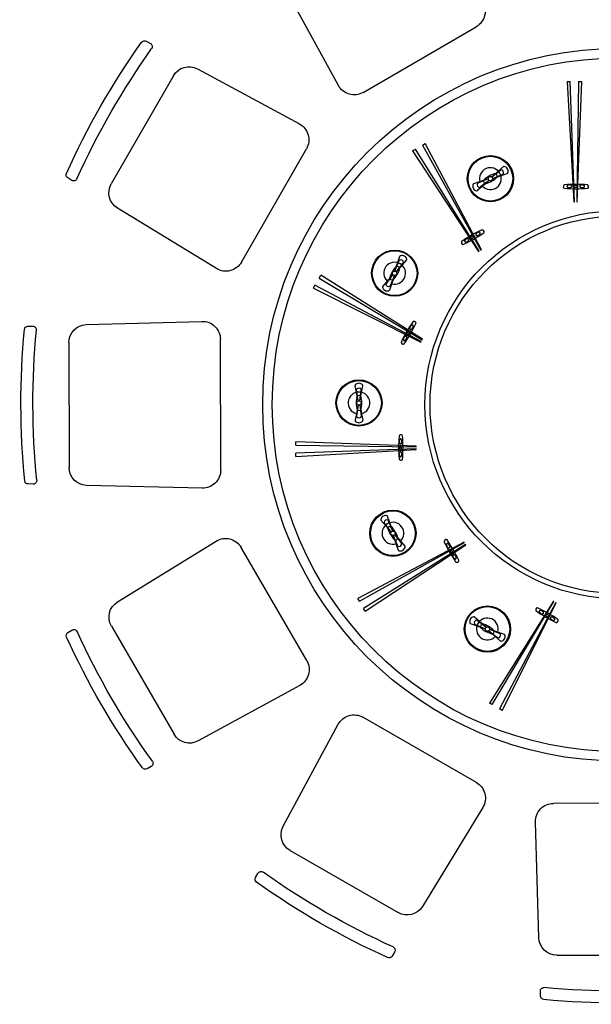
# Model space of a CAD drawing. Header units: inches. Extents: x 100794 to 106273, y 288 to 2276.
# Tile 90 of 149: x 103597 to 103639, y 678 to 751. Entities that reach past the tile are written whole.
import ezdxf

# ---------------------------------------------------------------- set-up
doc = ezdxf.new("R2010")
doc.units = ezdxf.units.IN
doc.header["$MEASUREMENT"] = 0
doc.layers.add('2', color=3, linetype='CONTINUOUS')
doc.layers.add('3', color=4, linetype='CONTINUOUS')

# ---------------------------------------------------------------- blocks, each defined once
blk = doc.blocks.new('CY')
at = {"layer": '2'}
for p, q in [((336.2, 201.2), (46.2, 208.8)), ((482.1, 197.3), (470.2, 197.6)), ((0, -163.8), (0, 163.8)), ((380, 156.2), (380, -156.2)), ((46.2, -208.8), (336.2, -201.2)), ((470.2, -197.6), (482.1, -197.3))]:
    blk.add_line(p, q, dxfattribs=at)
for centre, radius, start, end in [((45, 163.8), 45, 88.4926, 180), ((335, 156.2), 45, 0, 88.4926), ((470, 188.6), 9, 88.4926, 185.4886), ((481.8, 188.3), 9, 5.5748, 88.4926), ((-1493.1, 0), 1963.1, 354.5114, 5.4886), ((-1447.5, 0), 1947.5, 354.4252, 5.5748), ((45, -163.8), 45, 180, 271.5074), ((335, -156.2), 45, 271.5074, 0), ((470, -188.6), 9, 174.5114, 271.5074), ((481.8, -188.3), 9, 271.5074, 354.4252)]:
    blk.add_arc(centre, radius, start, end, dxfattribs=at)

msp = doc.modelspace()

# ---------------------------------------------------------------- linework, layer by layer
at = {"layer": '2'}
for radius in [26.56509, 25.85203]:
    msp.add_circle((103641.43525, 722.53652), radius, dxfattribs=at)
at = {"layer": '3'}
for p, q in [((103637.57252, 746.61702), (103638.09217, 737.65626)), ((103637.57252, 746.61702), (103637.81241, 746.61702)), ((103638.13618, 737.65446), (103637.81241, 746.61702)), ((103638.4302, 746.61702), (103638.29278, 737.6538)), ((103638.33735, 737.65592), (103638.67038, 746.61702)), ((103638.4302, 746.61702), (103638.67038, 746.61702)), ((103626.79255, 741.88831), (103627.00056, 742.00841)), ((103631.19268, 734.08135), (103627.00056, 742.00841)), ((103626.04978, 741.45948), (103626.25753, 741.57942)), ((103626.04978, 741.45948), (103630.98019, 733.95905)), ((103631.0192, 733.97951), (103626.25753, 741.57942)), ((103626.79255, 741.88831), (103631.15515, 734.05723)), ((103631.95275, 739.51623), (103632.82707, 740.28065)), ((103631.95275, 739.51623), (103632.61714, 740.02695)), ((103631.69599, 739.36799), (103630.59682, 738.99302)), ((103631.76053, 739.25622), (103630.8862, 738.49179)), ((103631.69599, 739.36799), (103630.9215, 739.04797)), ((103631.76053, 739.25622), (103631.09643, 738.74572)), ((103631.70287, 739.37073), (103631.3794, 739.24198)), ((103631.76634, 739.2608), (103631.4931, 739.04504)), ((103631.94694, 739.51164), (103632.22018, 739.7274)), ((103632.01041, 739.40172), (103632.33388, 739.53047)), ((103632.01728, 739.40445), (103633.11646, 739.77943)), ((103632.01728, 739.40445), (103632.79144, 739.72433)), ((103638.09161, 737.65498), (103638.13566, 737.65498)), ((103638.09161, 737.65498), (103638.13566, 737.65498)), ((103638.30478, 737.65498), (103638.3494, 737.65498)), ((103638.30478, 737.65498), (103638.3494, 737.65498)), ((103630.98034, 733.95767), (103631.01849, 733.97969)), ((103630.98034, 733.95767), (103631.01849, 733.97969)), ((103631.16495, 734.06425), (103631.20359, 734.08656)), ((103631.16495, 734.06425), (103631.20359, 734.08656)), ((103624.73331, 732.50013), (103625.10828, 733.5993)), ((103624.73331, 732.50013), (103625.05333, 733.27462)), ((103624.84508, 732.43559), (103625.60951, 733.30992)), ((103624.73057, 732.49325), (103624.85932, 732.81672)), ((103624.8405, 732.42979), (103625.05626, 732.70302)), ((103624.84508, 732.43559), (103625.35558, 733.09969)), ((103619.0784, 731.97431), (103619.19849, 732.18232)), ((103619.0784, 731.97431), (103626.77206, 727.3737)), ((103626.79251, 727.41335), (103619.19849, 732.18232)), ((103624.58507, 732.24337), (103623.82065, 731.36905)), ((103624.58507, 732.24337), (103624.07435, 731.57898)), ((103624.69685, 732.17884), (103624.32187, 731.07967)), ((103624.58966, 732.24918), (103624.3739, 731.97594)), ((103624.69685, 732.17884), (103624.37697, 731.40469)), ((103624.69958, 732.18571), (103624.57083, 731.86224)), ((103618.64956, 731.23154), (103618.76951, 731.4393)), ((103618.64956, 731.23154), (103626.66963, 727.20119)), ((103626.69319, 727.23841), (103618.76951, 731.4393)), ((103626.77704, 727.38468), (103626.79935, 727.42332)), ((103626.77704, 727.38468), (103626.79935, 727.42332)), ((103626.67046, 727.20007), (103626.69248, 727.23822)), ((103626.67046, 727.20007), (103626.69248, 727.23822)), ((103621.98914, 722.81428), (103621.76429, 723.95368)), ((103622.11821, 722.81428), (103622.34306, 723.95368)), ((103621.98914, 722.81428), (103621.87904, 723.64502)), ((103621.99021, 722.80696), (103621.93998, 723.15147)), ((103622.11714, 722.80696), (103622.16737, 723.15147)), ((103622.11821, 722.81428), (103622.22826, 723.64466)), ((103621.98914, 722.51781), (103621.76429, 721.37841)), ((103621.98914, 722.51781), (103621.87904, 721.68707)), ((103621.99021, 722.52513), (103621.93998, 722.18062)), ((103622.11714, 722.52513), (103622.16737, 722.18062)), ((103622.11821, 722.51781), (103622.34306, 721.37841)), ((103622.11821, 722.51781), (103622.22826, 721.68744)), ((103617.35475, 719.53146), (103617.35475, 719.77165)), ((103626.31585, 719.43861), (103617.35475, 719.77165)), ((103617.35475, 719.53146), (103626.31797, 719.39404)), ((103626.31679, 719.40604), (103626.31679, 719.45066)), ((103626.31679, 719.40604), (103626.31679, 719.45066)), ((103626.31731, 719.23745), (103617.35475, 718.91368)), ((103617.35475, 718.67379), (103626.31551, 719.19343)), ((103617.35475, 718.67379), (103617.35475, 718.91368)), ((103626.31679, 719.19287), (103626.31679, 719.23693)), ((103626.31679, 719.19287), (103626.31679, 719.23693)), ((103624.56732, 713.11855), (103624.19234, 714.21772)), ((103624.45554, 713.05401), (103623.69112, 713.92834)), ((103624.45554, 713.05401), (103623.94482, 713.7184)), ((103624.56732, 713.11855), (103624.24744, 713.8927)), ((103624.57005, 713.11167), (103624.4413, 713.43514)), ((103624.46013, 713.04821), (103624.24437, 713.32145)), ((103624.60104, 712.80414), (103624.7298, 712.48066)), ((103624.60378, 712.79726), (103624.97875, 711.69809)), ((103624.60378, 712.79726), (103624.9238, 712.02277)), ((103624.71097, 712.8676), (103624.92673, 712.59436)), ((103624.71555, 712.86179), (103625.47998, 711.98747)), ((103624.71555, 712.86179), (103625.22605, 712.1977)), ((103629.89042, 712.29395), (103621.96336, 708.10182)), ((103622.08346, 707.89381), (103629.91454, 712.25641)), ((103629.99226, 712.12047), (103622.39235, 707.3588)), ((103622.51229, 707.15105), (103630.01272, 712.08145)), ((103629.90752, 712.26622), (103629.88521, 712.30486)), ((103629.90752, 712.26622), (103629.88521, 712.30486)), ((103630.0141, 712.08161), (103629.99208, 712.11976)), ((103630.0141, 712.08161), (103629.99208, 712.11976)), ((103622.08346, 707.89381), (103621.96336, 708.10182)), ((103636.55842, 707.89378), (103631.78945, 700.29976)), ((103631.99746, 700.17967), (103636.59807, 707.87333)), ((103636.73336, 707.79446), (103632.53247, 699.87078)), ((103632.74023, 699.75083), (103636.77058, 707.7709)), ((103636.58709, 707.87831), (103636.54845, 707.90062)), ((103636.58709, 707.87831), (103636.54845, 707.90062)), ((103636.7717, 707.77172), (103636.73355, 707.79375)), ((103636.7717, 707.77172), (103636.73355, 707.79375)), ((103622.51229, 707.15105), (103622.39235, 707.3588)), ((103631.47164, 705.83457), (103630.37247, 706.20955)), ((103631.53618, 705.94635), (103630.66185, 706.71077)), ((103631.47164, 705.83457), (103630.69715, 706.15459)), ((103631.53618, 705.94635), (103630.87208, 706.45685)), ((103631.54199, 705.94176), (103631.26875, 706.15752)), ((103631.47852, 705.83184), (103631.15505, 705.96059)), ((103631.72259, 705.69092), (103631.99583, 705.47516)), ((103631.7284, 705.68634), (103632.60272, 704.92191)), ((103631.7284, 705.68634), (103632.39279, 705.17562)), ((103631.78606, 705.80085), (103632.10953, 705.6721)), ((103631.79293, 705.79811), (103632.89211, 705.42314)), ((103631.79293, 705.79811), (103632.56708, 705.47823)), ((103631.99746, 700.17967), (103631.78945, 700.29976)), ((103632.74023, 699.75083), (103632.53247, 699.87078))]:
    msp.add_line(p, q, dxfattribs=at)
for points in [[(103637.74324, 738.91669, 0.05491667), (103637.66932, 738.90855, 0.0687317), (103637.61354, 738.88776, 0.10567699), (103637.57138, 738.85192, 0.16541184), (103637.55981, 738.81792, 0.16541184), (103637.57138, 738.78392, 0.10567699), (103637.61354, 738.74808, 0.0687317), (103637.66932, 738.72729, 0.05491667), (103637.74324, 738.71915, 0.05491667), (103637.81717, 738.72729, 0.0687317), (103637.87295, 738.74808, 0.10567699), (103637.91511, 738.78392, 0.16541184), (103637.92667, 738.81792, 0.16541184), (103637.91511, 738.85192, 0.10567699), (103637.87295, 738.88776, 0.0687317), (103637.81717, 738.90855, 0.05491667)], [(103638.20307, 738.88548, 0.05491667), (103638.15132, 738.87978, 0.0687317), (103638.11228, 738.86523, 0.10567699), (103638.08277, 738.84015, 0.16541184), (103638.07467, 738.81635, 0.16541184), (103638.08277, 738.79254, 0.10567699), (103638.11228, 738.76746, 0.0687317), (103638.15132, 738.75291, 0.05491667), (103638.20307, 738.74721, 0.05491667), (103638.25482, 738.75291, 0.0687317), (103638.29387, 738.76746, 0.10567699), (103638.32338, 738.79254, 0.16541184), (103638.33147, 738.81635, 0.16541184), (103638.32338, 738.84015, 0.10567699), (103638.29387, 738.86523, 0.0687317), (103638.25482, 738.87978, 0.05491667)], [(103638.70121, 738.91669, 0.05491667), (103638.62728, 738.90855, 0.0687317), (103638.5715, 738.88776, 0.10567699), (103638.52934, 738.85192, 0.16541184), (103638.51778, 738.81792, 0.16541184), (103638.52934, 738.78392, 0.10567699), (103638.5715, 738.74808, 0.0687317), (103638.62728, 738.72729, 0.05491667), (103638.70121, 738.71915, 0.05491667), (103638.77513, 738.72729, 0.0687317), (103638.83091, 738.74808, 0.10567699), (103638.87307, 738.78392, 0.16541184), (103638.88464, 738.81792, 0.16541184), (103638.87307, 738.85192, 0.10567699), (103638.83091, 738.88776, 0.0687317), (103638.77513, 738.90855, 0.05491667)], [(103630.87741, 735.35514, 0.05491667), (103630.81746, 735.31112, 0.0687317), (103630.77955, 735.26523, 0.10567699), (103630.76096, 735.21312, 0.16541184), (103630.76794, 735.17789, 0.16541184), (103630.79496, 735.15422, 0.10567699), (103630.84939, 735.14427, 0.0687317), (103630.90809, 735.15415, 0.05491667), (103630.97618, 735.18407, 0.05491667), (103631.03613, 735.22808, 0.0687317), (103631.07405, 735.27397, 0.10567699), (103631.09264, 735.32609, 0.16541184), (103631.08565, 735.36132, 0.16541184), (103631.05864, 735.38498, 0.10567699), (103631.00421, 735.39494, 0.0687317), (103630.94551, 735.38505, 0.05491667)], [(103630.04779, 734.87616, 0.05491667), (103629.98784, 734.83214, 0.0687317), (103629.94993, 734.78625, 0.10567699), (103629.93134, 734.73414, 0.16541184), (103629.93832, 734.69891, 0.16541184), (103629.96534, 734.67524, 0.10567699), (103630.01977, 734.66528, 0.0687317), (103630.07847, 734.67517, 0.05491667), (103630.14656, 734.70508, 0.05491667), (103630.20651, 734.7491, 0.0687317), (103630.24443, 734.79499, 0.10567699), (103630.26302, 734.84711, 0.16541184), (103630.25603, 734.88234, 0.16541184), (103630.22902, 734.906, 0.10567699), (103630.17459, 734.91596, 0.0687317), (103630.11589, 734.90607, 0.05491667)], [(103630.46162, 735.07905, 0.05491667), (103630.41965, 735.04824, 0.0687317), (103630.39311, 735.01611, 0.10567699), (103630.3801, 734.97963, 0.16541184), (103630.38499, 734.95497, 0.16541184), (103630.4039, 734.93841, 0.10567699), (103630.442, 734.93144, 0.0687317), (103630.48309, 734.93836, 0.05491667), (103630.53076, 734.9593, 0.05491667), (103630.57272, 734.99011, 0.0687317), (103630.59926, 735.02223, 0.10567699), (103630.61228, 735.05871, 0.16541184), (103630.60739, 735.08337, 0.16541184), (103630.58847, 735.09994, 0.10567699), (103630.55037, 735.10691, 0.0687317), (103630.50928, 735.09999, 0.05491667)], [(103625.88258, 728.35885, 0.05491667), (103625.85267, 728.29076, 0.0687317), (103625.84279, 728.23206, 0.10567699), (103625.85274, 728.17763, 0.16541184), (103625.87641, 728.15061, 0.16541184), (103625.91164, 728.14362, 0.10567699), (103625.96375, 728.16222, 0.0687317), (103626.00964, 728.20013, 0.05491667), (103626.05366, 728.26008, 0.05491667), (103626.08357, 728.32817, 0.0687317), (103626.09346, 728.38687, 0.10567699), (103626.0835, 728.4413, 0.16541184), (103626.05984, 728.46832, 0.16541184), (103626.02461, 728.47531, 0.10567699), (103625.97249, 728.45671, 0.0687317), (103625.9266, 728.4188, 0.05491667)], [(103625.4036, 727.52923, 0.05491667), (103625.37369, 727.46114, 0.0687317), (103625.3638, 727.40244, 0.10567699), (103625.37376, 727.34801, 0.16541184), (103625.39743, 727.32099, 0.16541184), (103625.43266, 727.314, 0.10567699), (103625.48477, 727.3326, 0.0687317), (103625.53066, 727.37051, 0.05491667), (103625.57468, 727.43046, 0.05491667), (103625.60459, 727.49855, 0.0687317), (103625.61448, 727.55725, 0.10567699), (103625.60452, 727.61168, 0.16541184), (103625.58086, 727.6387, 0.16541184), (103625.54563, 727.64569, 0.10567699), (103625.49351, 727.62709, 0.0687317), (103625.44762, 727.58918, 0.05491667)], [(103625.66054, 727.91185, 0.05491667), (103625.6396, 727.86419, 0.0687317), (103625.63268, 727.8231, 0.10567699), (103625.63965, 727.785, 0.16541184), (103625.65622, 727.76608, 0.16541184), (103625.68088, 727.76119, 0.10567699), (103625.71736, 727.77421, 0.0687317), (103625.74948, 727.80075, 0.05491667), (103625.78029, 727.84271, 0.05491667), (103625.80123, 727.89038, 0.0687317), (103625.80815, 727.93147, 0.10567699), (103625.80118, 727.96957, 0.16541184), (103625.78462, 727.98848, 0.16541184), (103625.75996, 727.99337, 0.10567699), (103625.72348, 727.98036, 0.0687317), (103625.69135, 727.95382, 0.05491667)], [(103625.05508, 719.80247, 0.05491667), (103625.06322, 719.72855, 0.0687317), (103625.08401, 719.67277, 0.10567699), (103625.11985, 719.63061, 0.16541184), (103625.15385, 719.61904, 0.16541184), (103625.18785, 719.63061, 0.10567699), (103625.22369, 719.67277, 0.0687317), (103625.24448, 719.72855, 0.05491667), (103625.25262, 719.80247, 0.05491667), (103625.24448, 719.8764, 0.0687317), (103625.22369, 719.93218, 0.10567699), (103625.18785, 719.97434, 0.16541184), (103625.15385, 719.9859, 0.16541184), (103625.11985, 719.97434, 0.10567699), (103625.08401, 719.93218, 0.0687317), (103625.06322, 719.8764, 0.05491667)], [(103625.08629, 719.30434, 0.05491667), (103625.09199, 719.25259, 0.0687317), (103625.10654, 719.21354, 0.10567699), (103625.13162, 719.18403, 0.16541184), (103625.15543, 719.17594, 0.16541184), (103625.17923, 719.18403, 0.10567699), (103625.20431, 719.21354, 0.0687317), (103625.21886, 719.25259, 0.05491667), (103625.22456, 719.30434, 0.05491667), (103625.21886, 719.35609, 0.0687317), (103625.20431, 719.39513, 0.10567699), (103625.17923, 719.42464, 0.16541184), (103625.15543, 719.43274, 0.16541184), (103625.13162, 719.42464, 0.10567699), (103625.10654, 719.39513, 0.0687317), (103625.09199, 719.35609, 0.05491667)], [(103625.05508, 718.84451, 0.05491667), (103625.06322, 718.77058, 0.0687317), (103625.08401, 718.7148, 0.10567699), (103625.11985, 718.67264, 0.16541184), (103625.15385, 718.66108, 0.16541184), (103625.18785, 718.67264, 0.10567699), (103625.22369, 718.7148, 0.0687317), (103625.24448, 718.77058, 0.05491667), (103625.25262, 718.84451, 0.05491667), (103625.24448, 718.91844, 0.0687317), (103625.22369, 718.97421, 0.10567699), (103625.18785, 719.01637, 0.16541184), (103625.15385, 719.02794, 0.16541184), (103625.11985, 719.01637, 0.10567699), (103625.08401, 718.97421, 0.0687317), (103625.06322, 718.91844, 0.05491667)], [(103628.61663, 711.97868, 0.05491667), (103628.66065, 711.91873, 0.0687317), (103628.70654, 711.88082, 0.10567699), (103628.75865, 711.86222, 0.16541184), (103628.79388, 711.86921, 0.16541184), (103628.81755, 711.89623, 0.10567699), (103628.8275, 711.95066, 0.0687317), (103628.81762, 712.00936, 0.05491667), (103628.78771, 712.07745, 0.05491667), (103628.74369, 712.1374, 0.0687317), (103628.6978, 712.17531, 0.10567699), (103628.64568, 712.19391, 0.16541184), (103628.61045, 712.18692, 0.16541184), (103628.58679, 712.1599, 0.10567699), (103628.57683, 712.10547, 0.0687317), (103628.58672, 712.04677, 0.05491667)], [(103628.89272, 711.56288, 0.05491667), (103628.92353, 711.52092, 0.0687317), (103628.95566, 711.49438, 0.10567699), (103628.99214, 711.48136, 0.16541184), (103629.0168, 711.48625, 0.16541184), (103629.03337, 711.50517, 0.10567699), (103629.04033, 711.54327, 0.0687317), (103629.03341, 711.58436, 0.05491667), (103629.01248, 711.63202, 0.05491667), (103628.98166, 711.67399, 0.0687317), (103628.94954, 711.70053, 0.10567699), (103628.91306, 711.71354, 0.16541184), (103628.8884, 711.70865, 0.16541184), (103628.87183, 711.68974, 0.10567699), (103628.86486, 711.65164, 0.0687317), (103628.87179, 711.61055, 0.05491667)], [(103629.09561, 711.14906, 0.05491667), (103629.13963, 711.08911, 0.0687317), (103629.18552, 711.0512, 0.10567699), (103629.23763, 711.0326, 0.16541184), (103629.27286, 711.03959, 0.16541184), (103629.29653, 711.06661, 0.10567699), (103629.30649, 711.12104, 0.0687317), (103629.2966, 711.17974, 0.05491667), (103629.26669, 711.24783, 0.05491667), (103629.22267, 711.30778, 0.0687317), (103629.17678, 711.34569, 0.10567699), (103629.12467, 711.36429, 0.16541184), (103629.08943, 711.3573, 0.16541184), (103629.06577, 711.33028, 0.10567699), (103629.05581, 711.27585, 0.0687317), (103629.0657, 711.21715, 0.05491667)], [(103635.61292, 706.98385, 0.05491667), (103635.68101, 706.95394, 0.0687317), (103635.73971, 706.94405, 0.10567699), (103635.79414, 706.95401, 0.16541184), (103635.82116, 706.97767, 0.16541184), (103635.82815, 707.0129, 0.10567699), (103635.80955, 707.06502, 0.0687317), (103635.77164, 707.11091, 0.05491667), (103635.71169, 707.15493, 0.05491667), (103635.6436, 707.18484, 0.0687317), (103635.5849, 707.19472, 0.10567699), (103635.53047, 707.18477, 0.16541184), (103635.50345, 707.1611, 0.16541184), (103635.49646, 707.12587, 0.10567699), (103635.51506, 707.07376, 0.0687317), (103635.55297, 707.02787, 0.05491667)], [(103636.05992, 706.76181, 0.05491667), (103636.10759, 706.74087, 0.0687317), (103636.14867, 706.73395, 0.10567699), (103636.18678, 706.74092, 0.16541184), (103636.20569, 706.75748, 0.16541184), (103636.21058, 706.78214, 0.10567699), (103636.19756, 706.81863, 0.0687317), (103636.17102, 706.85075, 0.05491667), (103636.12906, 706.88156, 0.05491667), (103636.08139, 706.9025, 0.0687317), (103636.0403, 706.90942, 0.10567699), (103636.0022, 706.90245, 0.16541184), (103635.98329, 706.88588, 0.16541184), (103635.9784, 706.86122, 0.10567699), (103635.99142, 706.82474, 0.0687317), (103636.01795, 706.79262, 0.05491667)], [(103636.44254, 706.50487, 0.05491667), (103636.51063, 706.47496, 0.0687317), (103636.56933, 706.46507, 0.10567699), (103636.62376, 706.47503, 0.16541184), (103636.65078, 706.49869, 0.16541184), (103636.65777, 706.53392, 0.10567699), (103636.63917, 706.58604, 0.0687317), (103636.60126, 706.63193, 0.05491667), (103636.54131, 706.67594, 0.05491667), (103636.47322, 706.70585, 0.0687317), (103636.41452, 706.71574, 0.10567699), (103636.36009, 706.70579, 0.16541184), (103636.33307, 706.68212, 0.16541184), (103636.32608, 706.64689, 0.10567699), (103636.34468, 706.59477, 0.0687317), (103636.38259, 706.54888, 0.05491667)]]:
    msp.add_lwpolyline(points, format="xyb", close=True, dxfattribs=at)
for centre, radius in [((103631.85664, 739.38622), 1.72347), ((103631.85664, 739.38622), 1.66746), ((103631.85664, 739.38622), 0.16168), ((103641.43525, 722.53652), 14.46126), ((103641.43525, 722.53652), 14.07895), ((103624.71508, 732.33948), 1.72347), ((103624.71508, 732.33948), 1.66746), ((103624.71508, 732.33948), 0.16168), ((103622.05367, 722.66605), 1.72347), ((103622.05367, 722.66605), 1.66746), ((103622.05367, 722.66605), 0.16168), ((103624.58555, 712.9579), 1.72347), ((103624.58555, 712.9579), 1.66746), ((103624.58555, 712.9579), 0.16168), ((103631.63229, 705.81634), 1.72347), ((103631.63229, 705.81634), 1.66746), ((103631.63229, 705.81634), 0.16168)]:
    msp.add_circle(centre, radius, dxfattribs=at)
for centre, radius, start, end in [((103631.85664, 739.38622), 0.81418, 223.5999015, 196.4000985), ((103632.65915, 739.97229), 0.06894, 85.0573235, 127.5497756), ((103632.648, 739.84329), 0.19843, 334.7467966, 85.0573235), ((103632.87245, 740.22875), 0.06894, 78.3757963, 131.1633797), ((103632.81268, 739.93819), 0.36559, 341.6242037, 78.3757963), ((103633.0942, 739.84467), 0.06894, 288.8366204, 341.6242037), ((103632.83083, 737.74951), 2.11107, 105.8270213, 134.7877292), ((103631.39633, 739.19943), 0.04579, 111.704231, 180.9746073), ((103631.53726, 739.20183), 0.18674, 180.9746073, 239.025393), ((103630.9263, 741.04825), 2.11107, 285.2122708, 314.1729787), ((103632.24856, 739.69146), 0.04579, 59.0253927, 128.295769), ((103632.17602, 739.57062), 0.18674, 0.974607, 59.0253927), ((103632.31694, 739.57301), 0.04579, 291.704231, 0.974607), ((103632.76511, 739.78804), 0.06894, 292.4502244, 334.7467966), ((103630.9006, 738.83425), 0.36559, 161.6242037, 258.3757963), ((103630.61908, 738.92777), 0.06894, 108.8366204, 161.6242037), ((103630.84083, 738.54369), 0.06894, 258.3757963, 311.1633797), ((103631.06513, 738.92942), 0.19843, 154.9426765, 265.2532034), ((103630.94783, 738.98426), 0.06894, 112.4502244, 154.9426765), ((103631.05442, 738.80037), 0.06894, 265.2532034, 307.5497756), ((103631.46472, 739.08098), 0.04579, 239.025393, 308.295769), ((103637.47726, 738.77501), 0.18736, 134.4727443, 192.3821265), ((103637.37506, 738.75257), 0.08273, 192.3821265, 258.3848287), ((103637.40395, 738.84967), 0.08273, 101.3413451, 134.4727443), ((103638.24286, 749.27171), 10.63701, 265.2303818, 274.6768177), ((103638.24286, 728.32821), 10.63701, 85.480559, 94.611351), ((103639.07451, 738.84967), 0.08273, 45.5272557, 85.480559), ((103639.10341, 738.75257), 0.08273, 274.6768177, 347.6178735), ((103639.00121, 738.77501), 0.18736, 347.6178735, 45.5272557), ((103635.77472, 725.95608), 10.63701, 115.480559, 124.611351), ((103631.23421, 735.48376), 0.08273, 75.5272557, 115.480559), ((103631.20806, 735.38244), 0.18736, 17.6178735, 75.5272557), ((103631.30779, 735.41411), 0.08273, 304.6768177, 17.6178735), ((103629.88828, 734.62047), 0.18736, 164.4727443, 222.3821265), ((103629.78747, 734.64848), 0.08273, 131.3413451, 164.4727443), ((103625.30297, 744.09368), 10.63701, 295.2303818, 304.6768177), ((103629.81099, 734.54994), 0.08273, 222.3821265, 288.3848287), ((103625.11704, 733.24829), 0.06894, 115.0573235, 157.5497756), ((103625.17188, 733.13099), 0.19843, 4.7467966, 115.0573235), ((103625.17353, 733.57704), 0.06894, 108.3757963, 161.1633797), ((103625.26705, 733.29552), 0.36559, 11.6242037, 108.3757963), ((103625.55761, 733.35529), 0.06894, 318.8366203, 11.6242037), ((103624.71508, 732.33948), 0.81418, 253.5999016, 226.4000985), ((103626.37711, 731.40914), 2.11107, 135.8270213, 164.7877292), ((103623.07836, 733.31367), 2.11107, 315.2122708, 344.1729787), ((103624.90187, 732.79979), 0.04579, 89.0253927, 158.295769), ((103624.89947, 732.65886), 0.18674, 30.974607, 89.0253927), ((103625.02032, 732.7314), 0.04579, 321.704231, 30.974607), ((103625.30092, 733.14171), 0.06894, 322.4502244, 4.7467966), ((103624.40984, 731.94756), 0.04579, 141.704231, 210.9746073), ((103624.53068, 732.0201), 0.18674, 210.9746073, 269.025393), ((103624.52829, 731.87918), 0.04579, 269.025393, 338.295769), ((103623.87255, 731.32367), 0.06894, 138.8366203, 191.6242037), ((103624.16311, 731.38345), 0.36559, 191.6242037, 288.3757963), ((103624.12901, 731.53697), 0.06894, 142.4502244, 184.9426765), ((103624.25801, 731.54813), 0.19843, 184.9426765, 295.2532034), ((103624.25663, 731.10192), 0.06894, 288.3757963, 341.1633797), ((103624.31326, 731.43101), 0.06894, 295.2532034, 337.5497756), ((103634.8233, 722.66767), 10.63701, 145.480559, 154.611351), ((103616.6857, 733.13942), 10.63701, 325.2303818, 334.6768177), ((103626.12728, 728.64863), 0.08273, 105.5272557, 145.480559), ((103626.15529, 728.54782), 0.18736, 47.6178735, 105.5272557), ((103626.22582, 728.62511), 0.08273, 334.6768177, 47.6178735), ((103625.292, 727.20189), 0.08273, 161.3413451, 194.4727443), ((103625.39331, 727.22804), 0.18736, 194.4727443, 252.3821265), ((103625.36164, 727.12831), 0.08273, 252.3821265, 318.3848287), ((103621.83192, 723.96703), 0.06894, 138.3757963, 191.1633797), ((103622.05367, 723.76998), 0.36559, 41.6242037, 138.3757963), ((103621.94738, 723.65408), 0.06894, 145.0573235, 187.5497756), ((103622.05352, 723.57991), 0.19843, 34.7467966, 145.0573235), ((103622.15992, 723.65372), 0.06894, 352.4502244, 34.7467966), ((103622.27542, 723.96703), 0.06894, 348.8366203, 41.6242037), ((103622.05367, 722.66605), 0.81418, 283.5999015, 256.4000985), ((103623.9582, 722.69136), 2.11107, 165.8270213, 194.7877292), ((103621.98529, 723.15808), 0.04579, 119.0253927, 188.295769), ((103622.05367, 723.03483), 0.18674, 60.974607, 119.0253927), ((103622.12206, 723.15808), 0.04579, 351.704231, 60.974607), ((103620.14914, 722.69136), 2.11107, 345.2122708, 14.1729787), ((103621.94738, 721.67801), 0.06894, 172.4502244, 214.9426765), ((103622.05352, 721.75218), 0.19843, 214.9426765, 325.2532034), ((103621.98529, 722.17401), 0.04579, 171.704231, 240.9746073), ((103622.05367, 722.29726), 0.18674, 240.9746073, 299.025393), ((103622.12206, 722.17401), 0.04579, 299.025393, 8.295769), ((103622.15992, 721.67838), 0.06894, 325.2532034, 7.5497756), ((103621.83192, 721.36506), 0.06894, 168.8366203, 221.6242037), ((103622.05367, 721.56211), 0.36559, 221.6242037, 318.3757963), ((103622.27542, 721.36506), 0.06894, 318.3757963, 11.1633797), ((103635.64356, 719.34413), 10.63701, 175.480559, 184.611351), ((103625.1221, 720.17578), 0.08273, 135.5272557, 175.480559), ((103625.19676, 720.10247), 0.18736, 77.6178735, 135.5272557), ((103625.2192, 720.20467), 0.08273, 4.6768177, 77.6178735), ((103614.70006, 719.34413), 10.63701, 355.2303818, 4.6768177), ((103625.1221, 718.50522), 0.08273, 191.3413451, 224.4727443), ((103625.19676, 718.57852), 0.18736, 224.4727443, 282.3821265), ((103625.2192, 718.47632), 0.08273, 282.3821265, 348.3848287), ((103624.03358, 713.91394), 0.36559, 71.6242037, 168.3757963), ((103624.1271, 714.19546), 0.06894, 18.8366203, 71.6242037), ((103623.74302, 713.97371), 0.06894, 168.3757963, 221.1633797), ((103624.58555, 712.9579), 0.81418, 313.5999015, 286.4000984), ((103623.99948, 713.76042), 0.06894, 175.0573235, 217.5497756), ((103624.12848, 713.74926), 0.19843, 64.7467966, 175.0573235), ((103624.18373, 713.86637), 0.06894, 22.4502244, 64.7467966), ((103624.40115, 713.27728), 0.18674, 90.974607, 149.0253927), ((103624.39876, 713.41821), 0.04579, 21.704231, 90.974607), ((103622.92352, 712.02756), 2.11107, 15.2122708, 44.1729787), ((103626.22226, 713.93209), 2.11107, 195.8270213, 224.7877292), ((103624.28031, 713.34982), 0.04579, 149.0253927, 218.295769), ((103624.77234, 712.4976), 0.04579, 201.704231, 270.9746073), ((103624.76994, 712.63852), 0.18674, 270.9746073, 329.025393), ((103624.98751, 712.04909), 0.06894, 202.4502244, 244.9426765), ((103624.89079, 712.56599), 0.04579, 329.025393, 38.295769), ((103625.04235, 712.1664), 0.19843, 244.9426765, 355.2532034), ((103625.13752, 712.00187), 0.36559, 251.6242037, 348.3757963), ((103625.1714, 712.15568), 0.06894, 355.2532034, 37.5497756), ((103625.42808, 711.94209), 0.06894, 348.3757963, 41.1633797), ((103628.48802, 712.33548), 0.08273, 165.5272557, 205.480559), ((103628.58933, 712.30933), 0.18736, 107.6178735, 165.5272557), ((103638.01569, 716.87598), 10.63701, 205.480559, 214.611351), ((103628.55766, 712.40906), 0.08273, 34.6768177, 107.6178735), ((103619.87809, 706.40423), 10.63701, 25.2303818, 34.6768177), ((103625.044, 711.72034), 0.06894, 198.8366203, 251.6242037), ((103629.32329, 710.88873), 0.08273, 221.3413451, 254.4727443), ((103629.3513, 710.98955), 0.18736, 254.4727443, 312.3821265), ((103629.42183, 710.91226), 0.08273, 312.3821265, 18.3848287), ((103635.42395, 707.25655), 0.18736, 137.6178735, 195.5272557), ((103635.32314, 707.22854), 0.08273, 195.5272557, 235.480559), ((103641.3041, 715.92457), 10.63701, 235.480559, 244.611351), ((103635.34666, 707.32708), 0.08273, 64.6768177, 137.6178735), ((103630.83235, 697.78697), 10.63701, 55.2303818, 64.6768177), ((103630.67625, 706.36831), 0.36559, 101.6242037, 198.3757963), ((103630.39473, 706.27479), 0.06894, 198.3757963, 251.1633796), ((103630.61648, 706.65887), 0.06894, 48.8366203, 101.6242037), ((103630.84078, 706.27315), 0.19843, 94.7467966, 205.0573235), ((103630.72348, 706.2183), 0.06894, 205.0573235, 247.5497756), ((103631.63229, 705.81634), 0.81418, 343.5999015, 316.4000985), ((103630.83006, 706.40219), 0.06894, 52.4502244, 94.7467966), ((103631.31291, 706.00074), 0.18674, 120.974607, 179.0253927), ((103631.24037, 706.12158), 0.04579, 51.704231, 120.974607), ((103630.6581, 704.17963), 2.11107, 45.2122708, 74.1729787), ((103636.76988, 706.39326), 0.08273, 251.3413451, 284.4727443), ((103636.74373, 706.49457), 0.18736, 284.4727443, 342.3821265), ((103636.84346, 706.46291), 0.08273, 342.3821265, 48.3848287), ((103632.56263, 707.47837), 2.11107, 225.8270213, 254.7877292), ((103631.17198, 706.00313), 0.04579, 179.0253927, 248.295769), ((103632.02421, 705.5111), 0.04579, 231.704231, 300.9746073), ((103631.95167, 705.63195), 0.18674, 300.9746073, 359.025393), ((103632.09259, 705.62955), 0.04579, 359.025393, 68.295769), ((103632.42365, 705.35928), 0.19843, 274.9426765, 25.2532034), ((103632.54076, 705.41452), 0.06894, 25.2532034, 67.5497756), ((103632.58833, 705.26437), 0.36559, 281.6242037, 18.3757963), ((103632.86985, 705.35789), 0.06894, 18.3757963, 71.1633796), ((103632.4348, 705.23027), 0.06894, 232.4502244, 274.9426765), ((103632.6481, 704.97381), 0.06894, 228.8366203, 281.6242037)]:
    msp.add_arc(centre, radius, start, end, dxfattribs=at)

# ---------------------------------------------------------------- block references
at = {"layer": '2', "yscale": 0.02978153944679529, "zscale": 0.02978153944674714}
for p, xscale, rotation in [((103626.58198, 748.26315), -0.02978153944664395, 300.1320175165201), ((103615.70862, 737.3898), -0.0297815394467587, 330.1320175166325), ((103611.7287, 722.53652), -0.0297815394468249, 0.1320175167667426), ((103615.70862, 707.68324), -0.02978153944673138, 30.13201751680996), ((103626.58198, 696.80989), -0.02978153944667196, 60.13201751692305), ((103641.43525, 692.82996), -0.0297815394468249, 90.13201751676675)]:
    msp.add_blockref('CY', p, dxfattribs=dict(at, xscale=xscale, rotation=rotation))

doc.saveas('drawing.dxf')
